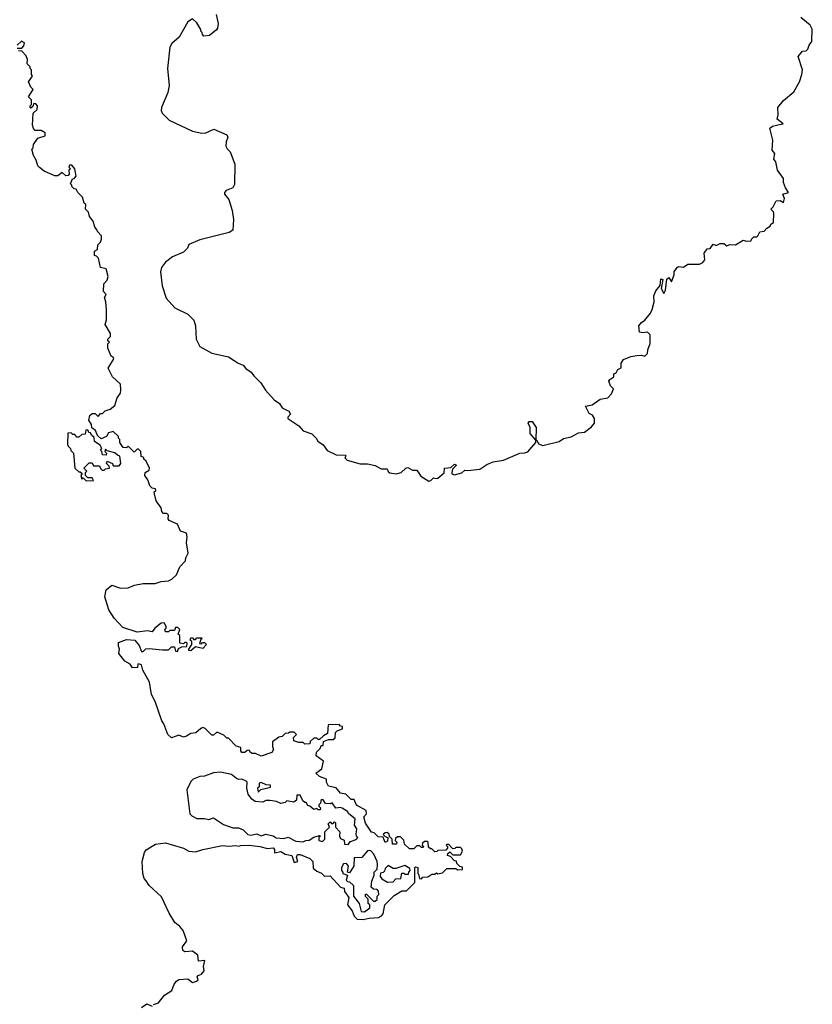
# Model space of a CAD drawing. Extents: x 1985742 to 2252716, y 78271 to 266492.
# Tile 149 of 250: x 2099721 to 2105016, y 196551 to 203131. Entities that reach past the tile are written whole.
import ezdxf

# ---------------------------------------------------------------- set-up
doc = ezdxf.new("R2010")
doc.units = 0

msp = doc.modelspace()

# ---------------------------------------------------------------- linework, layer by layer
at = {"layer": '0CON10XD'}
for points in [[(2101032.5, 203165), (2101047.5, 203105), (2101042.5, 203075), (2101036.4, 203063.6), (2100990, 203025), (2100951.7, 203021.7), (2100941.7, 203031.7), (2100940, 203045), (2100930, 203055), (2100930, 203065), (2100905, 203110), (2100875, 203137.5), (2100845, 203117.5), (2100786.7, 203015), (2100738.3, 202971.7), (2100723.6, 202946.4), (2100708, 202805), (2100718.8, 202691.2), (2100710, 202645), (2100668.8, 202545), (2100666.7, 202525), (2100673.3, 202505), (2100720.3, 202460.3), (2100875, 202386.2), (2100937, 202373), (2100963.6, 202373.6), (2101018.3, 202398.3), (2101105, 202361.2), (2101112, 202345), (2101100.8, 202315), (2101099.2, 202285), (2101106.9, 202266.9), (2101127.3, 202247.3), (2101157.5, 202165), (2101155, 202030), (2101145, 202008), (2101100.8, 201989.2), (2101088.2, 201975), (2101090, 201965), (2101119.2, 201929.2), (2101141, 201855), (2101148.4, 201795), (2101145.9, 201724.1), (2101121.4, 201708.6), (2100925, 201660.7), (2100851.7, 201628.3), (2100842.5, 201605), (2100815, 201576.7), (2100742.5, 201545), (2100695, 201510), (2100668, 201475), (2100661.2, 201445), (2100671.7, 201351.7), (2100699.3, 201269.3), (2100757.5, 201205), (2100843.6, 201163.6), (2100883.6, 201123.6), (2100896.1, 201086.1), (2100900, 200995), (2100925, 200947.5), (2101005, 200902.5), (2101117, 200877), (2101153.6, 200853.6), (2101180, 200835), (2101213, 200823), (2101230.7, 200800.7), (2101266.4, 200776.4), (2101285, 200750), (2101332.5, 200705), (2101362.5, 200655), (2101420.7, 200590.7), (2101455.9, 200565.9), (2101475, 200537.5), (2101520, 200515), (2101530, 200495), (2101512.5, 200475), (2101512.5, 200465), (2101585.8, 200415.8), (2101615, 200383.3), (2101673, 200363), (2101702.5, 200335), (2101713.6, 200313.6), (2101749.5, 200289.5), (2101775, 200252.5), (2101835, 200223.3), (2101895, 200220), (2101900, 200215), (2101893, 200203), (2101908.3, 200188.3), (2101995, 200162.5), (2102045, 200162.5), (2102095, 200152.5), (2102135, 200130), (2102175, 200130), (2102181.7, 200111.7), (2102193.3, 200103.3), (2102237, 200097), (2102270, 200105), (2102300, 200135), (2102315, 200137.5), (2102345, 200120), (2102375, 200120), (2102400.7, 200080.7), (2102455, 200047.5), (2102468.3, 200051.7), (2102485, 200070), (2102504, 200064), (2102515, 200067.5), (2102557, 200103), (2102560, 200135), (2102601.7, 200138.3), (2102625, 200160), (2102640, 200155), (2102612.5, 200127.5), (2102607.5, 200105), (2102607.5, 200095), (2102625, 200090), (2102675, 200103.3), (2102695, 200120), (2102715, 200117.5), (2102795, 200128), (2102841.5, 200158.5), (2102885, 200176.2), (2102952.9, 200187.1), (2103062.5, 200235), (2103095, 200236.2), (2103116.1, 200243.9), (2103170, 200305), (2103170, 200320), (2103131.2, 200365), (2103132, 200405), (2103117.5, 200435), (2103125, 200446.7), (2103145, 200446.7), (2103172, 200405), (2103170, 200320), (2103175, 200320), (2103187, 200297), (2103216.1, 200286.1), (2103325, 200312.5), (2103355, 200331.2), (2103405, 200343.3), (2103455, 200370), (2103495, 200373.8), (2103540.9, 200409.1), (2103561.2, 200435), (2103562, 200465), (2103548, 200488), (2103525, 200500), (2103501.7, 200548.3), (2103545, 200557.5), (2103600, 200595), (2103650, 200605), (2103675, 200630), (2103687.5, 200665), (2103667.5, 200685), (2103657.5, 200715), (2103663.6, 200726.4), (2103690, 200745), (2103690, 200765), (2103705, 200770), (2103717, 200793), (2103740, 200805), (2103740, 200835), (2103755, 200860), (2103805, 200880), (2103845, 200887.5), (2103875, 200890), (2103897.5, 200882.5), (2103915, 200900), (2103916.7, 200925), (2103932.4, 200967.6), (2103934, 201024), (2103915, 201043.3), (2103885, 201037.5), (2103861.7, 201041.7), (2103857.5, 201085), (2103875, 201107.5), (2103896.4, 201123.6), (2103935, 201170), (2103947.5, 201195), (2103960, 201245), (2103957.5, 201285), (2103971.7, 201318.3), (2104000, 201355), (2104005, 201400), (2104016.7, 201395), (2104007.5, 201335), (2104025, 201300), (2104036.4, 201323.6), (2104043.9, 201396.1), (2104058.3, 201408.3), (2104075, 201380), (2104092.5, 201425), (2104093, 201447), (2104115, 201477.5), (2104125, 201482.5), (2104155, 201477.5), (2104185, 201497.5), (2104263, 201497), (2104285, 201507.5), (2104297.5, 201525), (2104295, 201570), (2104315, 201600), (2104335, 201602.5), (2104355, 201630), (2104375, 201622.5), (2104400, 201635), (2104425, 201636), (2104445, 201620), (2104465, 201628.8), (2104503.3, 201626.7), (2104555, 201657.5), (2104575, 201650), (2104607, 201653), (2104610, 201665), (2104625, 201680), (2104645, 201680), (2104653, 201687), (2104665, 201712.5), (2104695, 201717.5), (2104711.7, 201738.3), (2104735, 201750), (2104740, 201765), (2104757.5, 201775), (2104760, 201835), (2104757, 201847), (2104740, 201865), (2104755, 201880), (2104775, 201920), (2104801.7, 201921.7), (2104825, 201910), (2104830, 201935), (2104820, 201965), (2104857.5, 201975), (2104836.7, 202006.7), (2104823.6, 202043.6), (2104825, 202070), (2104783.3, 202125), (2104771.7, 202181.7), (2104758.3, 202198.3), (2104767, 202237), (2104748.3, 202258.3), (2104752.5, 202325), (2104732.5, 202405), (2104751.1, 202418.9), (2104785, 202428.6), (2104822.5, 202435), (2104782.5, 202465), (2104788.8, 202495), (2104786.7, 202545), (2104825, 202590), (2104892.3, 202647.7), (2104930, 202715), (2104946.4, 202763.6), (2104950, 202795), (2104922.5, 202885), (2104950.7, 202919.3), (2104975, 202922.5), (2104986.4, 202933.6), (2104995, 202960), (2105012.5, 202985), (2105016.4, 203066.4), (2105002.5, 203095), (2104940, 203145)], [(2099705, 202940), (2099735, 202940), (2099747.5, 202955), (2099752.5, 202975), (2099733.6, 202986.4), (2099705, 202960)], [(2100237.5, 201725), (2100222.5, 201745), (2100212.5, 201785), (2100187.5, 201815), (2100180, 201845), (2100160, 201865), (2100162.5, 201895), (2100152.5, 201905), (2100140, 201945), (2100110, 201975), (2100098.3, 201998.3), (2100085, 202000), (2100070, 202015), (2100070, 202025), (2100060, 202035), (2100073.3, 202066.7), (2100085, 202070), (2100097.5, 202085), (2100090, 202135), (2100068.3, 202158.3), (2100055, 202160), (2100050, 202145), (2100060, 202135), (2100050, 202125), (2100051.7, 202098.3), (2100045, 202090), (2100028.3, 202088.3), (2100005, 202110), (2099975, 202086.7), (2099955, 202087.5), (2099885, 202117.5), (2099853.6, 202143.6), (2099842.5, 202155), (2099831.7, 202191.7), (2099813, 202223), (2099802.5, 202265), (2099810, 202275), (2099813, 202297), (2099841.7, 202338.3), (2099890, 202355), (2099890, 202375), (2099865, 202390), (2099825, 202390), (2099813, 202403), (2099807.5, 202425), (2099810, 202505), (2099838.3, 202531.7), (2099840, 202555), (2099828.3, 202568.3), (2099815, 202570), (2099808.3, 202551.7), (2099795, 202540), (2099790, 202545), (2099790, 202555), (2099800, 202565), (2099800, 202595), (2099780, 202615), (2099810, 202665), (2099795, 202680), (2099780, 202715), (2099807, 202753), (2099800, 202765), (2099800, 202795), (2099790, 202805), (2099790, 202815), (2099770, 202835), (2099772.5, 202865), (2099765, 202890), (2099735, 202920), (2099713, 202923)], [(2100615, 196550), (2100648.3, 196561.7), (2100688.3, 196611.7), (2100736.4, 196643.6), (2100753.9, 196686.1), (2100767.5, 196705), (2100785, 196716.2), (2100845, 196721.2), (2100875, 196696.7), (2100902.5, 196705), (2100912.5, 196715), (2100907.5, 196735), (2100912.5, 196745), (2100935, 196752.5), (2100952.5, 196775), (2100948.8, 196805), (2100957.5, 196845), (2100915, 196840), (2100910.7, 196880.7), (2100875, 196907.5), (2100825, 196902.5), (2100811.7, 196911.7), (2100807.5, 196935), (2100837.5, 196975), (2100812.5, 197045), (2100791.7, 197071.7), (2100757.7, 197097.7), (2100720.3, 197160.3), (2100669.1, 197269.1), (2100585, 197346.2), (2100565.8, 197375.8), (2100552.7, 197392.7), (2100544, 197425), (2100538, 197505), (2100554, 197565), (2100565, 197583.3), (2100627.7, 197622.3), (2100695, 197631.2), (2100815, 197593.8), (2100850, 197575), (2100895, 197570), (2100945, 197586.2), (2101075, 197612.5), (2101115, 197607.5), (2101165, 197612.5), (2101185, 197607.5), (2101197, 197613), (2101255, 197613.8), (2101325, 197606.7), (2101377, 197593), (2101415, 197597.5), (2101422.5, 197585), (2101423, 197563), (2101465, 197572.5), (2101493.8, 197553.8), (2101540, 197545), (2101555, 197500), (2101580, 197505), (2101570, 197535), (2101577.5, 197552.5), (2101595, 197553.3), (2101660, 197525), (2101680, 197505), (2101681.7, 197461.7), (2101705, 197440), (2101738.3, 197428.3), (2101758.3, 197408.3), (2101795, 197410), (2101863.6, 197333.6), (2101888.3, 197328.3), (2101890, 197305), (2101920, 197265), (2101910, 197215), (2101942.5, 197175), (2101955, 197140), (2101975, 197120), (2102015, 197117.5), (2102055, 197127.5), (2102117.5, 197132.5), (2102138.3, 197141.7), (2102150, 197155), (2102160, 197215), (2102221.7, 197278.3), (2102275, 197310), (2102305, 197310), (2102360, 197365), (2102360, 197465), (2102365, 197470), (2102380, 197465), (2102380, 197425), (2102385, 197420), (2102391.7, 197391.7), (2102405, 197390), (2102415, 197400), (2102447, 197403), (2102475, 197420), (2102495, 197420), (2102505, 197430), (2102515, 197422.5), (2102545, 197430), (2102575, 197460), (2102635, 197460), (2102645, 197450), (2102678.3, 197451.7), (2102678.3, 197468.3), (2102661.7, 197471.7), (2102641.7, 197491.7), (2102638.3, 197508.3), (2102625, 197510), (2102598.3, 197538.3), (2102580, 197545), (2102581.7, 197558.3), (2102595, 197570), (2102615, 197550), (2102665, 197550), (2102680, 197575), (2102675, 197590), (2102665, 197600), (2102635, 197600), (2102628.3, 197591.7), (2102615, 197590), (2102588.3, 197618.3), (2102575, 197620), (2102570, 197615), (2102580, 197605), (2102580, 197595), (2102568.3, 197581.7), (2102515, 197580), (2102508.3, 197571.7), (2102495, 197570), (2102475, 197590), (2102465, 197590), (2102451.7, 197601.7), (2102450, 197635), (2102445, 197640), (2102425, 197640), (2102411.7, 197628.3), (2102410, 197615), (2102420, 197605), (2102415, 197600), (2102405, 197600), (2102395, 197610), (2102375, 197610), (2102355, 197590), (2102325, 197590), (2102291.7, 197621.7), (2102288.3, 197648.3), (2102265, 197670), (2102245, 197670), (2102231.7, 197658.3), (2102230, 197645), (2102240, 197635), (2102238.3, 197621.7), (2102211.7, 197621.7), (2102210, 197655), (2102191.7, 197671.7), (2102188.3, 197688.3), (2102175, 197700), (2102161.7, 197698.3), (2102150, 197685), (2102161.7, 197671.7), (2102180, 197665), (2102178.3, 197641.7), (2102161.7, 197631.7), (2102148.3, 197668.3), (2102115, 197670), (2102088.3, 197698.3), (2102071.7, 197701.7), (2102031.7, 197761.7), (2102020, 197805), (2102037.5, 197825), (2102035, 197847.5), (2101971.7, 197881.7), (2101955, 197920), (2101935, 197920), (2101900, 197955), (2101865, 197962.5), (2101835, 197997.5), (2101785, 198010), (2101770, 198035), (2101770, 198055), (2101723, 198073), (2101700, 198095), (2101740, 198125), (2101750, 198175), (2101701.7, 198211.7), (2101703, 198237), (2101728.3, 198261.7), (2101735, 198280), (2101748.3, 198281.7), (2101751.7, 198308.3), (2101785, 198320), (2101815, 198320), (2101828.3, 198331.7), (2101831.7, 198368.3), (2101841.7, 198378.3), (2101878.3, 198391.7), (2101878.3, 198408.3), (2101865, 198410), (2101855, 198420), (2101781.7, 198418.3), (2101778.3, 198361.7), (2101750, 198345), (2101725, 198320), (2101715, 198320), (2101705, 198330), (2101685, 198330), (2101661.7, 198308.3), (2101658.3, 198291.7), (2101625, 198290), (2101615, 198300), (2101585, 198300), (2101551.7, 198311.7), (2101550, 198335), (2101570, 198355), (2101555, 198370), (2101525, 198370), (2101517, 198363), (2101495, 198360), (2101475, 198340), (2101453, 198337), (2101410, 198305), (2101410, 198275), (2101417.5, 198255), (2101406.4, 198233.6), (2101335, 198210), (2101297, 198227), (2101275, 198227.5), (2101263.6, 198233.6), (2101255, 198250), (2101241.7, 198248.3), (2101225, 198233.3), (2101205, 198233.3), (2101197.5, 198245), (2101198.3, 198268.3), (2101167, 198277), (2101115, 198330), (2101105, 198330), (2101085, 198350), (2101045, 198367.5), (2101035, 198367.5), (2101015, 198350), (2101005, 198350), (2100960, 198395), (2100945, 198400), (2100930, 198395), (2100897.5, 198365), (2100865, 198361.2), (2100835, 198343.3), (2100815, 198337.5), (2100785, 198350), (2100735, 198332.5), (2100711.2, 198355), (2100683.8, 198425), (2100670, 198445), (2100626, 198575), (2100602.5, 198622.5), (2100587.5, 198705), (2100542.5, 198785), (2100535, 198820), (2100515, 198827.5), (2100510, 198825), (2100508.3, 198801.7), (2100475, 198800), (2100460, 198825), (2100424, 198844), (2100383.3, 198895), (2100386.7, 198925), (2100380, 198945), (2100381.7, 198968.3), (2100435, 198990), (2100490, 198985), (2100520, 198950), (2100535, 198910), (2100545, 198910), (2100563, 198927), (2100585, 198930), (2100675, 198920), (2100715, 198920), (2100735, 198940), (2100755, 198940), (2100761.7, 198911.7), (2100775, 198910), (2100781.7, 198928.3), (2100805, 198940), (2100838.3, 198941.7), (2100840, 198965), (2100835, 198970), (2100825, 198970), (2100815, 198960), (2100790, 198965), (2100790, 199015), (2100780, 199025), (2100790, 199055), (2100778.3, 199068.3), (2100761.7, 199068.3), (2100755, 199050), (2100725, 199050), (2100715, 199040), (2100695, 199040), (2100690, 199055), (2100700, 199065), (2100700, 199075), (2100685, 199100), (2100665, 199097.5), (2100623.3, 199065), (2100605, 199040), (2100575, 199046.2), (2100505, 199037.5), (2100409.2, 199069.2), (2100352.6, 199132.6), (2100317.5, 199187.5), (2100290, 199275), (2100299.3, 199320.7), (2100337, 199353), (2100395, 199331.2), (2100445, 199334.2), (2100487.3, 199352.7), (2100545, 199363.8), (2100625, 199363.8), (2100665, 199376.7), (2100715, 199380), (2100738.3, 199391.7), (2100768.3, 199421.7), (2100790, 199475), (2100827.5, 199515), (2100830, 199535), (2100847.5, 199565), (2100836.2, 199635), (2100840, 199675), (2100835, 199700), (2100795, 199712.5), (2100775, 199760), (2100720, 199785), (2100712.5, 199795), (2100715, 199820), (2100705, 199830), (2100681.7, 199831.7), (2100670, 199845), (2100665, 199870), (2100632.5, 199915), (2100621.7, 199961.7), (2100620, 199975), (2100630, 199985), (2100627.5, 199995), (2100605, 200000), (2100590, 200015), (2100577.5, 200055), (2100557.5, 200085), (2100560, 200105), (2100585, 200120), (2100587.5, 200135), (2100565, 200180), (2100550, 200195), (2100550, 200205), (2100531.7, 200211.7), (2100530, 200245), (2100515, 200260), (2100505, 200260), (2100485, 200240), (2100445, 200280), (2100435, 200270), (2100411.7, 200271.7), (2100390, 200305), (2100390, 200325), (2100380, 200335), (2100380, 200345), (2100345, 200380), (2100315, 200370), (2100300, 200345), (2100265, 200330), (2100241.7, 200351.7), (2100226.4, 200386.4), (2100203, 200403), (2100200, 200425), (2100182.5, 200455), (2100190, 200485), (2100205, 200500), (2100225, 200500), (2100245, 200480), (2100261.7, 200498.3), (2100275, 200500), (2100293, 200517), (2100325, 200527.5), (2100356.4, 200553.6), (2100372.5, 200605), (2100393.3, 200635), (2100396.4, 200656.4), (2100393.3, 200695), (2100340, 200745), (2100312.5, 200802.5), (2100350, 200865), (2100346.4, 200876.4), (2100333, 200883), (2100310, 200935), (2100310, 200965), (2100320, 200975), (2100310, 200985), (2100310, 200995), (2100327, 201013), (2100327, 201033), (2100292.5, 201095), (2100300, 201125), (2100300, 201195), (2100296.7, 201245), (2100287.5, 201275), (2100297.5, 201295), (2100280, 201315), (2100282.5, 201365), (2100305, 201390), (2100312.5, 201415), (2100297.5, 201465), (2100260, 201475), (2100247, 201537), (2100235, 201550), (2100220, 201555), (2100220, 201585), (2100240, 201595), (2100243, 201627), (2100260, 201645), (2100267.5, 201665), (2100266.7, 201686.7), (2100240, 201715), (2100237.5, 201725)], [(2100165, 200050), (2100215, 200052.5), (2100205, 200070), (2100175, 200070), (2100160, 200085), (2100160, 200105), (2100170, 200115), (2100150, 200135), (2100185, 200170), (2100205, 200170), (2100215, 200150), (2100255, 200150), (2100261.7, 200131.7), (2100271.7, 200121.7), (2100285, 200120), (2100295, 200130), (2100320, 200135), (2100318.3, 200148.3), (2100300, 200165), (2100305, 200180), (2100340, 200165), (2100345, 200150), (2100385, 200150), (2100397.5, 200165), (2100390, 200215), (2100375, 200220), (2100357, 200237), (2100305, 200250), (2100295, 200260), (2100290, 200245), (2100300, 200235), (2100298.3, 200221.7), (2100273.6, 200223.6), (2100270, 200245), (2100260, 200255), (2100270, 200265), (2100258.3, 200288.3), (2100221.7, 200311.7), (2100218.3, 200338.3), (2100200, 200355), (2100195, 200370), (2100181.7, 200371.7), (2100175, 200390), (2100161.7, 200388.3), (2100158.3, 200361.7), (2100135, 200360), (2100115, 200340), (2100101.7, 200341.7), (2100088.3, 200358.3), (2100075, 200360), (2100065, 200370), (2100041.7, 200368.3), (2100040, 200295), (2100045, 200280), (2100060, 200265), (2100061.7, 200251.7), (2100080, 200235), (2100090, 200135), (2100115, 200110), (2100125, 200110), (2100138.3, 200098.3), (2100130, 200085), (2100135, 200060), (2100145, 200070), (2100165, 200050)], [(2100865, 198912.5), (2100850, 198915), (2100850, 198925), (2100870, 198955), (2100870, 198975), (2100860, 198985), (2100865, 199000), (2100875, 199000), (2100885, 198990), (2100895, 198990), (2100905, 199000), (2100935, 199000), (2100940, 198995), (2100931.7, 198988.3), (2100921.7, 198961.7), (2100935, 198960), (2100941.7, 198968.3), (2100955, 198970), (2100970, 198955), (2100945, 198930), (2100895, 198940), (2100865, 198912.5)], [(2101915, 197620), (2101931.7, 197638.3), (2101968.3, 197651.7), (2101980, 197665), (2101970, 197675), (2101968.3, 197688.3), (2101972.5, 197725), (2101958.3, 197748.3), (2101961.7, 197791.7), (2101920, 197825), (2101910, 197840), (2101875, 197862.5), (2101865, 197867.5), (2101833, 197863), (2101808.3, 197898.3), (2101795, 197890), (2101765, 197892.5), (2101748.3, 197918.3), (2101735, 197920), (2101730, 197895), (2101720, 197885), (2101720, 197875), (2101730, 197865), (2101728.3, 197851.7), (2101715, 197850), (2101705, 197860), (2101685, 197852.5), (2101660, 197875), (2101645, 197880), (2101635, 197900), (2101625, 197900), (2101611.7, 197911.7), (2101595, 197950), (2101571.7, 197948.3), (2101570, 197915), (2101553, 197903), (2101505, 197910), (2101495, 197900), (2101465, 197892.5), (2101437, 197907), (2101393, 197913), (2101365, 197913.3), (2101345, 197902.5), (2101295, 197907.5), (2101272.3, 197922.3), (2101246.7, 197955), (2101237.5, 197995), (2101240, 198035), (2101233, 198043), (2101205, 198056.7), (2101185, 198053.3), (2101169.3, 198059.3), (2101135, 198088), (2101061.7, 198101.7), (2101015, 198098.8), (2100955, 198076.2), (2100925, 198073.3), (2100880, 198055), (2100865, 198040), (2100836.7, 197985), (2100857.5, 197825), (2100870, 197810), (2100903.6, 197793.6), (2100955, 197793.8), (2100985, 197786.7), (2101015, 197796.7), (2101082.3, 197752.3), (2101145, 197731.2), (2101181.7, 197731.7), (2101215, 197716.7), (2101245.9, 197685.9), (2101265, 197682), (2101305, 197690), (2101335, 197676.2), (2101365, 197687.5), (2101415, 197676.7), (2101435, 197663.8), (2101485, 197658.8), (2101515, 197667.5), (2101565, 197642.5), (2101615, 197637.5), (2101633, 197647), (2101655, 197647.5), (2101685, 197667.5), (2101725, 197680), (2101730, 197675), (2101720, 197665), (2101720, 197645), (2101745, 197640), (2101760, 197655), (2101760, 197705), (2101790, 197735), (2101781.7, 197758.3), (2101795, 197770), (2101805, 197760), (2101815, 197760), (2101825, 197770), (2101830, 197765), (2101830, 197735), (2101860, 197705), (2101857.5, 197675), (2101865, 197660), (2101888.3, 197648.3), (2101891.7, 197621.7), (2101915, 197620)], [(2101315, 197970), (2101332.5, 197987.5), (2101396.7, 198003.3), (2101397.5, 198015), (2101368.3, 198018.3), (2101335, 198032.5), (2101320, 198030), (2101320, 198005), (2101310, 197995), (2101315, 197970)], [(2102025, 197170), (2102060, 197195), (2102060, 197215), (2102050, 197225), (2102050, 197255), (2102031.7, 197271.7), (2102031.7, 197288.3), (2102038.3, 197288.3), (2102085, 197240), (2102095, 197240), (2102108.3, 197251.7), (2102110, 197275), (2102120, 197285), (2102117, 197307), (2102108.3, 197318.3), (2102085, 197320), (2102070, 197335), (2102073.3, 197375), (2102090, 197415), (2102090, 197435), (2102110, 197455), (2102112.5, 197485), (2102110, 197505), (2102087.5, 197555), (2102066.4, 197576.4), (2102055, 197580), (2102043.6, 197576.4), (2102007, 197533), (2101955, 197530), (2101952.5, 197475), (2101925, 197430), (2101910, 197435), (2101917.5, 197475), (2101905, 197492.5), (2101885, 197490), (2101870, 197465), (2101870, 197445), (2101880, 197435), (2101880, 197425), (2101910, 197415), (2101901.7, 197381.7), (2101911.7, 197371.7), (2101925, 197370), (2101950, 197345), (2101950, 197275), (2101990, 197225), (2102001.7, 197171.7), (2102025, 197170)], [(2102178.3, 197368.3), (2102215, 197370), (2102235, 197390), (2102268.3, 197391.7), (2102273, 197427), (2102287, 197427), (2102295, 197420), (2102318.3, 197421.7), (2102320, 197435), (2102330, 197445), (2102328.3, 197458.3), (2102295, 197480), (2102235, 197460), (2102215, 197460), (2102181.7, 197478.3), (2102161.7, 197458.3), (2102158.3, 197441.7), (2102148.3, 197431.7), (2102131.7, 197428.3), (2102130, 197405), (2102140, 197390), (2102178.3, 197368.3)], [(2100535, 196530), (2100570, 196555), (2100605, 196540)]]:
    msp.add_lwpolyline(points, dxfattribs=at)

doc.saveas('drawing.dxf')
